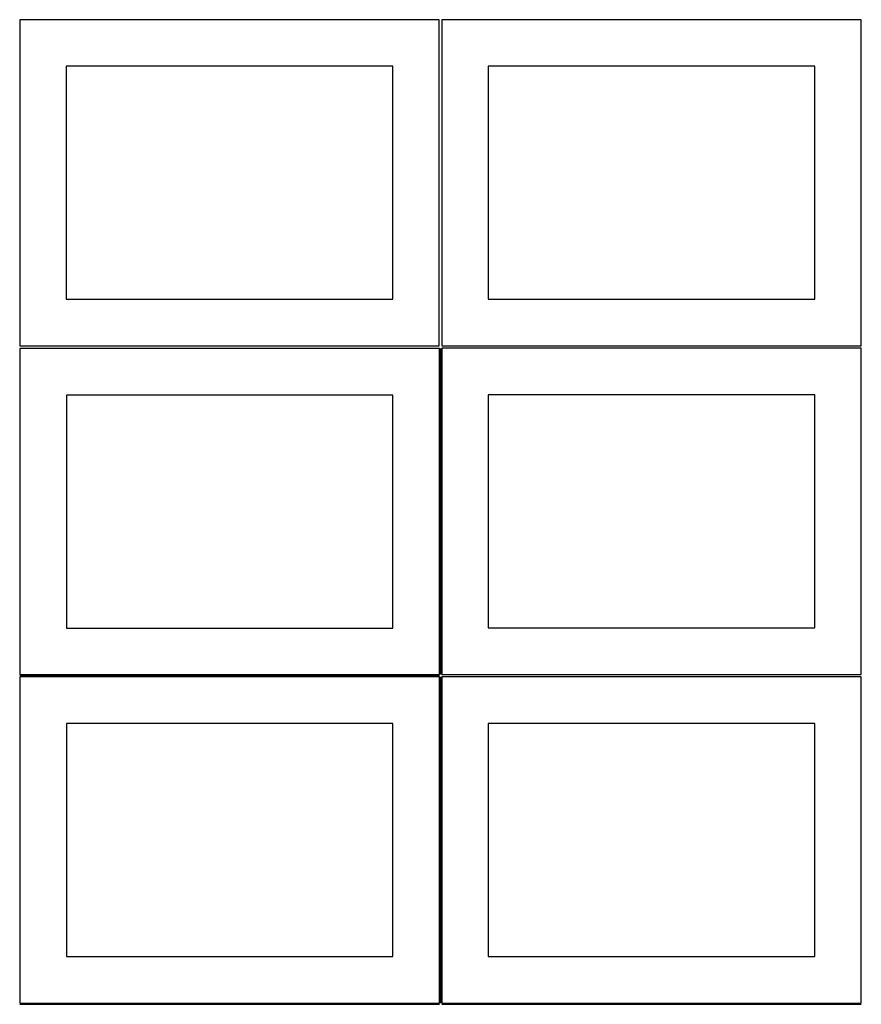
# Model space of a CAD drawing. Header units: millimetres. Extents: x 7 to 1243, y 7 to 2493.
# Tile 9 of 21: x 7 to 548, y 1275 to 1909. Entities that reach past the tile are written whole.
import ezdxf

# ---------------------------------------------------------------- set-up
doc = ezdxf.new("R2010")
doc.units = ezdxf.units.MM
doc.layers.add('COMMON', color=5, linetype='CONTINUOUS', true_color=0x0000ff)
doc.layers.add('CUT', color=7, linetype='CONTINUOUS', true_color=0x000000)

msp = doc.modelspace()

# ---------------------------------------------------------------- linework, layer by layer
at = {"layer": 'COMMON'}
for p, q in [((277.291899, 1697.062902), (277.291899, 1487.167755)), ((6.541899, 1486.312901), (276.541899, 1486.312901)), ((277.291899, 1485.562901), (277.291899, 1275.562901)), ((6.541899, 1274.8129), (276.541899, 1274.8129)), ((278.0419, 1274.8129), (548.0419, 1274.8129))]:
    msp.add_line(p, q, dxfattribs=at)
at = {"layer": 'CUT'}
for p, q in [((276.520965, 1908.688751), (6.520965, 1908.688751)), ((6.520965, 1908.688751), (6.520965, 1698.688751)), ((276.520965, 1698.688751), (276.520965, 1908.688751)), ((548.0419, 1908.688751), (278.0419, 1908.688751)), ((278.0419, 1908.688751), (278.0419, 1698.688751)), ((548.0419, 1698.688751), (548.0419, 1908.688751)), ((246.520965, 1878.688751), (36.520965, 1878.688751)), ((36.520965, 1878.688751), (36.520965, 1728.688751)), ((246.520965, 1728.688751), (246.520965, 1878.688751)), ((518.0419, 1878.688751), (308.0419, 1878.688751)), ((308.0419, 1878.688751), (308.0419, 1728.688751)), ((518.0419, 1728.688751), (518.0419, 1878.688751)), ((36.520965, 1728.688751), (246.520965, 1728.688751)), ((308.0419, 1728.688751), (518.0419, 1728.688751)), ((6.520965, 1698.688751), (276.520965, 1698.688751)), ((276.541899, 1697.062902), (6.541899, 1697.062902)), ((6.541899, 1697.062902), (6.541899, 1487.062902)), ((276.541899, 1487.062902), (276.541899, 1697.062902)), ((278.0419, 1698.688751), (548.0419, 1698.688751)), ((548.0419, 1697.167755), (278.0419, 1697.167755)), ((278.0419, 1697.167755), (278.0419, 1487.167755)), ((548.0419, 1487.167755), (548.0419, 1697.167755)), ((518.0419, 1667.167755), (308.0419, 1667.167755)), ((308.0419, 1667.167755), (308.0419, 1517.167755)), ((518.0419, 1517.167755), (518.0419, 1667.167755)), ((246.541899, 1667.062902), (36.541899, 1667.062902)), ((36.541899, 1667.062902), (36.541899, 1517.062902)), ((246.541899, 1517.062902), (246.541899, 1667.062902)), ((36.541899, 1517.062902), (246.541899, 1517.062902)), ((308.0419, 1517.167755), (518.0419, 1517.167755)), ((6.541899, 1487.062902), (276.541899, 1487.062902)), ((276.541899, 1485.562901), (6.541899, 1485.562901)), ((6.541899, 1485.562901), (6.541899, 1275.562901)), ((276.541899, 1275.562901), (276.541899, 1485.562901)), ((278.0419, 1487.167755), (548.0419, 1487.167755)), ((548.0419, 1485.562901), (278.0419, 1485.562901)), ((278.0419, 1485.562901), (278.0419, 1275.562901)), ((548.0419, 1275.562901), (548.0419, 1485.562901)), ((246.541899, 1455.562901), (36.541899, 1455.562901)), ((36.541899, 1455.562901), (36.541899, 1305.562901)), ((246.541899, 1305.562901), (246.541899, 1455.562901)), ((518.0419, 1455.562901), (308.0419, 1455.562901)), ((308.0419, 1455.562901), (308.0419, 1305.562901)), ((518.0419, 1305.562901), (518.0419, 1455.562901)), ((36.541899, 1305.562901), (246.541899, 1305.562901)), ((308.0419, 1305.562901), (518.0419, 1305.562901)), ((6.541899, 1275.562901), (276.541899, 1275.562901)), ((278.0419, 1275.562901), (548.0419, 1275.562901))]:
    msp.add_line(p, q, dxfattribs=at)

doc.saveas('drawing.dxf')
